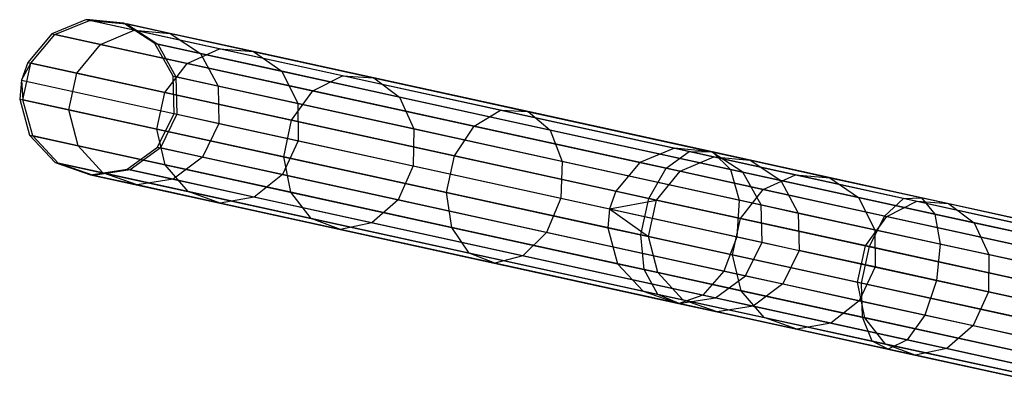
# Model space of a CAD drawing. Extents: x -189 to 189, y -189 to 189.
# Tile 88 of 256: x -185.07 to -172.49, y 36.37 to 41.22. Entities that reach past the tile are written whole.
import ezdxf

# ---------------------------------------------------------------- set-up
doc = ezdxf.new("R2010")
doc.units = 0
doc.header["$LTSCALE"] = 25.4
doc.layers.get('0').update_dxf_attribs({"linetype": 'CONTINUOUS'})

# ---------------------------------------------------------------- blocks, each defined once
blk = doc.blocks.new('NL2500012474_STL')
at = {"color": 0}
for p, q in [((7.097, 41.28, 156.08), (6.655, 41.099, 156.053)), ((7.097, 41.28, 156.08), (6.655, 41.099, 156.053)), ((6.696, 41.09, 159.453), (7.137, 41.271, 159.416)), ((6.696, 41.09, 159.453), (7.137, 41.271, 159.416)), ((7.572, 41.235, 156.113), (7.097, 41.28, 156.08)), ((7.097, 41.28, 156.08), (7.137, 41.271, 159.416)), ((7.097, 41.28, 156.08), (7.137, 41.271, 159.416)), ((7.097, 41.28, 156.08), (14.611, 39.634, 46.08)), ((7.572, 41.235, 156.113), (7.097, 41.28, 156.08)), ((7.097, 41.28, 156.08), (14.611, 39.634, 46.08)), ((7.137, 41.271, 159.416), (7.611, 41.226, 159.371)), ((7.708, 41.146, 162.7), (7.137, 41.271, 159.416)), ((7.708, 41.146, 162.7), (7.137, 41.271, 159.416)), ((7.137, 41.271, 159.416), (7.611, 41.226, 159.371)), ((7.278, 40.962, 162.8), (7.708, 41.146, 162.7)), ((7.278, 40.962, 162.8), (7.708, 41.146, 162.7)), ((7.972, 40.974, 156.145), (7.572, 41.235, 156.113)), ((7.572, 41.235, 156.113), (7.611, 41.226, 159.371)), ((7.572, 41.235, 156.113), (7.611, 41.226, 159.371)), ((7.572, 41.235, 156.113), (15.086, 39.589, 46.113)), ((7.972, 40.974, 156.145), (7.572, 41.235, 156.113)), ((7.572, 41.235, 156.113), (15.086, 39.589, 46.113)), ((7.611, 41.226, 159.371), (8.01, 40.965, 159.329)), ((8.169, 41.104, 162.578), (7.611, 41.226, 159.371)), ((8.169, 41.104, 162.578), (7.611, 41.226, 159.371)), ((7.611, 41.226, 159.371), (8.01, 40.965, 159.329)), ((7.708, 41.146, 162.7), (8.169, 41.104, 162.578)), ((8.796, 40.908, 165.844), (7.708, 41.146, 162.7)), ((8.796, 40.908, 165.844), (7.708, 41.146, 162.7)), ((7.708, 41.146, 162.7), (8.169, 41.104, 162.578)), ((6.655, 41.099, 156.053), (6.348, 40.732, 156.037)), ((6.655, 41.099, 156.053), (6.348, 40.732, 156.037)), ((6.389, 40.723, 159.474), (6.696, 41.09, 159.453)), ((6.389, 40.723, 159.474), (6.696, 41.09, 159.453)), ((6.655, 41.099, 156.053), (6.696, 41.09, 159.453)), ((6.655, 41.099, 156.053), (6.696, 41.09, 159.453)), ((6.655, 41.099, 156.053), (14.169, 39.453, 46.053)), ((6.655, 41.099, 156.053), (14.169, 39.453, 46.053)), ((7.278, 40.962, 162.8), (6.696, 41.09, 159.453)), ((7.278, 40.962, 162.8), (6.696, 41.09, 159.453)), ((8.169, 41.104, 162.578), (8.556, 40.846, 162.464)), ((9.232, 40.872, 165.649), (8.169, 41.104, 162.578)), ((9.232, 40.872, 165.649), (8.169, 41.104, 162.578)), ((8.169, 41.104, 162.578), (8.556, 40.846, 162.464)), ((6.977, 40.594, 162.857), (7.278, 40.962, 162.8)), ((6.977, 40.594, 162.857), (7.278, 40.962, 162.8)), ((8.387, 40.719, 166.005), (7.278, 40.962, 162.8)), ((8.387, 40.719, 166.005), (7.278, 40.962, 162.8)), ((8.205, 40.556, 156.167), (7.972, 40.974, 156.145)), ((7.972, 40.974, 156.145), (8.01, 40.965, 159.329)), ((7.972, 40.974, 156.145), (8.01, 40.965, 159.329)), ((7.972, 40.974, 156.145), (15.486, 39.328, 46.145)), ((8.205, 40.556, 156.167), (7.972, 40.974, 156.145)), ((7.972, 40.974, 156.145), (15.486, 39.328, 46.145)), ((8.01, 40.965, 159.329), (8.242, 40.548, 159.299)), ((8.556, 40.846, 162.464), (8.01, 40.965, 159.329)), ((8.556, 40.846, 162.464), (8.01, 40.965, 159.329)), ((8.01, 40.965, 159.329), (8.242, 40.548, 159.299)), ((8.387, 40.719, 166.005), (8.796, 40.908, 165.844)), ((8.387, 40.719, 166.005), (8.796, 40.908, 165.844)), ((8.796, 40.908, 165.844), (9.232, 40.872, 165.649)), ((10.371, 40.563, 168.764), (8.796, 40.908, 165.844)), ((10.371, 40.563, 168.764), (8.796, 40.908, 165.844)), ((8.796, 40.908, 165.844), (9.232, 40.872, 165.649)), ((8.556, 40.846, 162.464), (8.779, 40.43, 162.383)), ((9.594, 40.619, 165.466), (8.556, 40.846, 162.464)), ((9.594, 40.619, 165.466), (8.556, 40.846, 162.464)), ((8.556, 40.846, 162.464), (8.779, 40.43, 162.383)), ((9.232, 40.872, 165.649), (9.594, 40.619, 165.466)), ((10.77, 40.535, 168.501), (9.232, 40.872, 165.649)), ((10.77, 40.535, 168.501), (9.232, 40.872, 165.649)), ((9.232, 40.872, 165.649), (9.594, 40.619, 165.466)), ((6.348, 40.732, 156.037), (6.268, 40.504, 156.035)), ((6.348, 40.732, 156.037), (6.268, 40.504, 156.035)), ((6.268, 40.504, 156.035), (6.389, 40.723, 159.474)), ((6.268, 40.504, 156.035), (6.389, 40.723, 159.474)), ((6.286, 40.255, 159.474), (6.389, 40.723, 159.474)), ((6.286, 40.255, 159.474), (6.389, 40.723, 159.474)), ((6.348, 40.732, 156.037), (6.389, 40.723, 159.474)), ((6.348, 40.732, 156.037), (6.389, 40.723, 159.474)), ((6.348, 40.732, 156.037), (13.862, 39.086, 46.037)), ((6.348, 40.732, 156.037), (13.862, 39.086, 46.037)), ((6.977, 40.594, 162.857), (6.389, 40.723, 159.474)), ((6.977, 40.594, 162.857), (6.389, 40.723, 159.474)), ((8.098, 40.349, 166.096), (8.387, 40.719, 166.005)), ((8.098, 40.349, 166.096), (8.387, 40.719, 166.005)), ((9.992, 40.368, 168.982), (8.387, 40.719, 166.005)), ((9.992, 40.368, 168.982), (8.387, 40.719, 166.005)), ((6.875, 40.127, 162.857), (6.977, 40.594, 162.857)), ((6.875, 40.127, 162.857), (6.977, 40.594, 162.857)), ((8.098, 40.349, 166.096), (6.977, 40.594, 162.857)), ((8.098, 40.349, 166.096), (6.977, 40.594, 162.857)), ((8.217, 40.078, 156.175), (8.205, 40.556, 156.167)), ((8.205, 40.556, 156.167), (8.242, 40.548, 159.299)), ((8.205, 40.556, 156.167), (8.242, 40.548, 159.299)), ((8.205, 40.556, 156.167), (15.719, 38.91, 46.167)), ((8.217, 40.078, 156.175), (8.205, 40.556, 156.167)), ((8.205, 40.556, 156.167), (15.719, 38.91, 46.167)), ((8.242, 40.548, 159.299), (8.254, 40.069, 159.288)), ((8.779, 40.43, 162.383), (8.242, 40.548, 159.299)), ((8.779, 40.43, 162.383), (8.242, 40.548, 159.299)), ((8.242, 40.548, 159.299), (8.254, 40.069, 159.288)), ((9.594, 40.619, 165.466), (9.8, 40.207, 165.335)), ((11.098, 40.289, 168.253), (9.594, 40.619, 165.466)), ((11.098, 40.289, 168.253), (9.594, 40.619, 165.466)), ((9.594, 40.619, 165.466), (9.8, 40.207, 165.335)), ((9.992, 40.368, 168.982), (10.371, 40.563, 168.764)), ((9.992, 40.368, 168.982), (10.371, 40.563, 168.764)), ((10.371, 40.563, 168.764), (10.77, 40.535, 168.501)), ((12.39, 40.121, 171.382), (10.371, 40.563, 168.764)), ((12.39, 40.121, 171.382), (10.371, 40.563, 168.764)), ((10.371, 40.563, 168.764), (10.77, 40.535, 168.501)), ((10.77, 40.535, 168.501), (11.098, 40.289, 168.253)), ((12.742, 40.103, 171.058), (10.77, 40.535, 168.501)), ((12.742, 40.103, 171.058), (10.77, 40.535, 168.501)), ((10.77, 40.535, 168.501), (11.098, 40.289, 168.253)), ((6.268, 40.504, 156.035), (6.245, 40.264, 156.037)), ((6.268, 40.504, 156.035), (6.245, 40.264, 156.037)), ((6.268, 40.504, 156.035), (6.286, 40.255, 159.474)), ((6.268, 40.504, 156.035), (6.286, 40.255, 159.474)), ((6.268, 40.504, 156.035), (13.782, 38.859, 46.035)), ((6.268, 40.504, 156.035), (13.782, 38.859, 46.035)), ((8.779, 40.43, 162.383), (8.788, 39.953, 162.353)), ((9.8, 40.207, 165.335), (8.779, 40.43, 162.383)), ((9.8, 40.207, 165.335), (8.779, 40.43, 162.383)), ((8.779, 40.43, 162.383), (8.788, 39.953, 162.353)), ((6.245, 40.264, 156.037), (6.286, 40.255, 159.474)), ((6.245, 40.264, 156.037), (6.286, 40.255, 159.474)), ((6.245, 40.264, 156.037), (6.371, 39.803, 156.053)), ((6.245, 40.264, 156.037), (13.759, 38.619, 46.037)), ((6.245, 40.264, 156.037), (6.371, 39.803, 156.053)), ((6.245, 40.264, 156.037), (13.759, 38.619, 46.037)), ((7.996, 39.881, 166.096), (8.098, 40.349, 166.096)), ((7.996, 39.881, 166.096), (8.098, 40.349, 166.096)), ((9.72, 39.993, 169.105), (8.098, 40.349, 166.096)), ((9.72, 39.993, 169.105), (8.098, 40.349, 166.096)), ((9.72, 39.993, 169.105), (9.992, 40.368, 168.982)), ((9.72, 39.993, 169.105), (9.992, 40.368, 168.982)), ((12.051, 39.917, 171.65), (9.992, 40.368, 168.982)), ((12.051, 39.917, 171.65), (9.992, 40.368, 168.982)), ((11.098, 40.289, 168.253), (11.279, 39.883, 168.078)), ((13.025, 39.867, 170.753), (11.098, 40.289, 168.253)), ((13.025, 39.867, 170.753), (11.098, 40.289, 168.253)), ((11.098, 40.289, 168.253), (11.279, 39.883, 168.078)), ((6.412, 39.794, 159.453), (6.286, 40.255, 159.474)), ((6.875, 40.127, 162.857), (6.286, 40.255, 159.474)), ((6.412, 39.794, 159.453), (6.286, 40.255, 159.474)), ((6.875, 40.127, 162.857), (6.286, 40.255, 159.474)), ((9.8, 40.207, 165.335), (9.803, 39.73, 165.289)), ((11.279, 39.883, 168.078), (9.8, 40.207, 165.335)), ((11.279, 39.883, 168.078), (9.8, 40.207, 165.335)), ((9.8, 40.207, 165.335), (9.803, 39.73, 165.289)), ((6.994, 39.667, 162.8), (6.875, 40.127, 162.857)), ((7.996, 39.881, 166.096), (6.875, 40.127, 162.857)), ((6.994, 39.667, 162.8), (6.875, 40.127, 162.857)), ((7.996, 39.881, 166.096), (6.875, 40.127, 162.857)), ((8.006, 39.648, 156.167), (8.217, 40.078, 156.175)), ((8.006, 39.648, 156.167), (8.217, 40.078, 156.175)), ((8.254, 40.069, 159.288), (8.043, 39.64, 159.299)), ((8.254, 40.069, 159.288), (8.043, 39.64, 159.299)), ((8.217, 40.078, 156.175), (8.254, 40.069, 159.288)), ((8.217, 40.078, 156.175), (8.254, 40.069, 159.288)), ((8.217, 40.078, 156.175), (15.731, 38.432, 46.175)), ((8.217, 40.078, 156.175), (15.731, 38.432, 46.175)), ((8.254, 40.069, 159.288), (8.788, 39.953, 162.353)), ((8.254, 40.069, 159.288), (8.788, 39.953, 162.353)), ((12.051, 39.917, 171.65), (12.39, 40.121, 171.382)), ((12.051, 39.917, 171.65), (12.39, 40.121, 171.382)), ((12.39, 40.121, 171.382), (12.742, 40.103, 171.058)), ((14.8, 39.593, 173.627), (12.39, 40.121, 171.382)), ((14.8, 39.593, 173.627), (12.39, 40.121, 171.382)), ((12.39, 40.121, 171.382), (12.742, 40.103, 171.058)), ((12.742, 40.103, 171.058), (13.025, 39.867, 170.753)), ((15.096, 39.587, 173.25), (12.742, 40.103, 171.058)), ((15.096, 39.587, 173.25), (12.742, 40.103, 171.058)), ((12.742, 40.103, 171.058), (13.025, 39.867, 170.753)), ((8.103, 39.424, 166.005), (7.996, 39.881, 166.096)), ((9.618, 39.526, 169.105), (7.996, 39.881, 166.096)), ((8.103, 39.424, 166.005), (7.996, 39.881, 166.096)), ((9.618, 39.526, 169.105), (7.996, 39.881, 166.096)), ((8.788, 39.953, 162.353), (8.58, 39.522, 162.383)), ((8.788, 39.953, 162.353), (8.58, 39.522, 162.383)), ((8.788, 39.953, 162.353), (9.803, 39.73, 165.289)), ((8.788, 39.953, 162.353), (9.803, 39.73, 165.289)), ((9.618, 39.526, 169.105), (9.72, 39.993, 169.105)), ((9.618, 39.526, 169.105), (9.72, 39.993, 169.105)), ((11.801, 39.538, 171.802), (9.72, 39.993, 169.105)), ((11.801, 39.538, 171.802), (9.72, 39.993, 169.105)), ((11.279, 39.883, 168.078), (11.273, 39.408, 168.014)), ((11.279, 39.883, 168.078), (11.273, 39.408, 168.014)), ((13.176, 39.467, 170.536), (11.279, 39.883, 168.078)), ((13.176, 39.467, 170.536), (11.279, 39.883, 168.078)), ((11.801, 39.538, 171.802), (12.051, 39.917, 171.65)), ((11.801, 39.538, 171.802), (12.051, 39.917, 171.65)), ((14.507, 39.379, 173.939), (12.051, 39.917, 171.65)), ((14.507, 39.379, 173.939), (12.051, 39.917, 171.65)), ((6.371, 39.803, 156.053), (6.412, 39.794, 159.453)), ((6.371, 39.803, 156.053), (6.412, 39.794, 159.453)), ((6.371, 39.803, 156.053), (6.697, 39.453, 156.08)), ((6.371, 39.803, 156.053), (6.697, 39.453, 156.08)), ((6.371, 39.803, 156.053), (13.885, 38.157, 46.053)), ((6.371, 39.803, 156.053), (13.885, 38.157, 46.053)), ((6.737, 39.445, 159.416), (6.412, 39.794, 159.453)), ((6.994, 39.667, 162.8), (6.412, 39.794, 159.453)), ((6.737, 39.445, 159.416), (6.412, 39.794, 159.453)), ((6.994, 39.667, 162.8), (6.412, 39.794, 159.453)), ((13.025, 39.867, 170.753), (13.176, 39.467, 170.536)), ((15.326, 39.363, 172.896), (13.025, 39.867, 170.753)), ((15.326, 39.363, 172.896), (13.025, 39.867, 170.753)), ((13.025, 39.867, 170.753), (13.176, 39.467, 170.536)), ((7.308, 39.319, 162.7), (6.994, 39.667, 162.8)), ((8.103, 39.424, 166.005), (6.994, 39.667, 162.8)), ((7.308, 39.319, 162.7), (6.994, 39.667, 162.8)), ((8.103, 39.424, 166.005), (6.994, 39.667, 162.8)), ((7.62, 39.366, 156.145), (8.006, 39.648, 156.167)), ((7.62, 39.366, 156.145), (8.006, 39.648, 156.167)), ((8.043, 39.64, 159.299), (7.658, 39.358, 159.329)), ((8.043, 39.64, 159.299), (7.658, 39.358, 159.329)), ((8.006, 39.648, 156.167), (8.043, 39.64, 159.299)), ((8.006, 39.648, 156.167), (8.043, 39.64, 159.299)), ((8.006, 39.648, 156.167), (15.52, 38.003, 46.167)), ((8.006, 39.648, 156.167), (15.52, 38.003, 46.167)), ((8.58, 39.522, 162.383), (8.043, 39.64, 159.299)), ((8.58, 39.522, 162.383), (8.043, 39.64, 159.299)), ((9.803, 39.73, 165.289), (9.601, 39.299, 165.335)), ((9.803, 39.73, 165.289), (9.601, 39.299, 165.335)), ((9.803, 39.73, 165.289), (11.273, 39.408, 168.014)), ((9.803, 39.73, 165.289), (11.273, 39.408, 168.014)), ((14.611, 39.634, 46.08), (14.169, 39.453, 46.053)), ((14.611, 39.634, 46.08), (14.169, 39.453, 46.053)), ((15.086, 39.589, 46.113), (14.611, 39.634, 46.08)), ((14.611, 39.634, 46.08), (15.116, 39.524, 42.729)), ((14.611, 39.634, 46.08), (15.116, 39.524, 42.729)), ((15.086, 39.589, 46.113), (14.611, 39.634, 46.08)), ((8.58, 39.522, 162.383), (8.204, 39.238, 162.464)), ((8.58, 39.522, 162.383), (8.204, 39.238, 162.464)), ((9.601, 39.299, 165.335), (8.58, 39.522, 162.383)), ((9.601, 39.299, 165.335), (8.58, 39.522, 162.383)), ((9.708, 39.072, 168.982), (9.618, 39.526, 169.105)), ((11.699, 39.07, 171.802), (9.618, 39.526, 169.105)), ((9.708, 39.072, 168.982), (9.618, 39.526, 169.105)), ((11.699, 39.07, 171.802), (9.618, 39.526, 169.105)), ((11.699, 39.07, 171.802), (11.801, 39.538, 171.802)), ((11.699, 39.07, 171.802), (11.801, 39.538, 171.802)), ((14.284, 38.994, 174.115), (11.801, 39.538, 171.802)), ((14.284, 38.994, 174.115), (11.801, 39.538, 171.802)), ((14.507, 39.379, 173.939), (14.8, 39.593, 173.627)), ((14.507, 39.379, 173.939), (14.8, 39.593, 173.627)), ((14.684, 39.34, 42.637), (15.116, 39.524, 42.729)), ((14.684, 39.34, 42.637), (15.116, 39.524, 42.729)), ((14.8, 39.593, 173.627), (15.096, 39.587, 173.25)), ((17.536, 38.994, 175.439), (14.8, 39.593, 173.627)), ((17.536, 38.994, 175.439), (14.8, 39.593, 173.627)), ((14.8, 39.593, 173.627), (15.096, 39.587, 173.25)), ((15.486, 39.328, 46.145), (15.086, 39.589, 46.113)), ((15.086, 39.589, 46.113), (15.58, 39.481, 42.84)), ((15.086, 39.589, 46.113), (15.58, 39.481, 42.84)), ((15.486, 39.328, 46.145), (15.086, 39.589, 46.113)), ((15.096, 39.587, 173.25), (15.326, 39.363, 172.896)), ((17.768, 39.002, 175.02), (15.096, 39.587, 173.25)), ((17.768, 39.002, 175.02), (15.096, 39.587, 173.25)), ((15.096, 39.587, 173.25), (15.326, 39.363, 172.896)), ((15.116, 39.524, 42.729), (16.158, 39.296, 39.511)), ((15.116, 39.524, 42.729), (16.158, 39.296, 39.511)), ((15.116, 39.524, 42.729), (15.58, 39.481, 42.84)), ((15.116, 39.524, 42.729), (15.58, 39.481, 42.84)), ((6.697, 39.453, 156.08), (6.737, 39.445, 159.416)), ((6.697, 39.453, 156.08), (6.737, 39.445, 159.416)), ((6.697, 39.453, 156.08), (7.148, 39.296, 156.113)), ((6.697, 39.453, 156.08), (7.148, 39.296, 156.113)), ((6.697, 39.453, 156.08), (14.211, 37.808, 46.08)), ((6.697, 39.453, 156.08), (14.211, 37.808, 46.08)), ((7.187, 39.287, 159.371), (6.737, 39.445, 159.416)), ((7.308, 39.319, 162.7), (6.737, 39.445, 159.416)), ((7.187, 39.287, 159.371), (6.737, 39.445, 159.416)), ((7.308, 39.319, 162.7), (6.737, 39.445, 159.416)), ((8.396, 39.081, 165.844), (8.103, 39.424, 166.005)), ((9.708, 39.072, 168.982), (8.103, 39.424, 166.005)), ((8.396, 39.081, 165.844), (8.103, 39.424, 166.005)), ((9.708, 39.072, 168.982), (8.103, 39.424, 166.005)), ((11.273, 39.408, 168.014), (11.08, 38.975, 168.078)), ((11.273, 39.408, 168.014), (11.08, 38.975, 168.078)), ((11.273, 39.408, 168.014), (13.158, 38.996, 170.458)), ((11.273, 39.408, 168.014), (13.158, 38.996, 170.458)), ((13.176, 39.467, 170.536), (13.158, 38.996, 170.458)), ((13.176, 39.467, 170.536), (13.158, 38.996, 170.458)), ((15.439, 38.972, 172.644), (13.176, 39.467, 170.536)), ((15.439, 38.972, 172.644), (13.176, 39.467, 170.536)), ((14.169, 39.453, 46.053), (13.862, 39.086, 46.037)), ((14.169, 39.453, 46.053), (13.862, 39.086, 46.037)), ((14.169, 39.453, 46.053), (14.684, 39.34, 42.637)), ((14.169, 39.453, 46.053), (14.684, 39.34, 42.637)), ((14.284, 38.994, 174.115), (14.507, 39.379, 173.939)), ((14.284, 38.994, 174.115), (14.507, 39.379, 173.939)), ((17.296, 38.768, 175.786), (14.507, 39.379, 173.939)), ((17.296, 38.768, 175.786), (14.507, 39.379, 173.939)), ((15.58, 39.481, 42.84), (16.598, 39.258, 39.697)), ((15.58, 39.481, 42.84), (16.598, 39.258, 39.697)), ((15.58, 39.481, 42.84), (15.969, 39.222, 42.945)), ((15.58, 39.481, 42.84), (15.969, 39.222, 42.945)), ((7.148, 39.296, 156.113), (7.62, 39.366, 156.145)), ((7.148, 39.296, 156.113), (7.62, 39.366, 156.145)), ((7.148, 39.296, 156.113), (7.187, 39.287, 159.371)), ((7.148, 39.296, 156.113), (7.187, 39.287, 159.371)), ((7.148, 39.296, 156.113), (14.662, 37.65, 46.113)), ((7.148, 39.296, 156.113), (14.662, 37.65, 46.113)), ((7.658, 39.358, 159.329), (7.187, 39.287, 159.371)), ((7.658, 39.358, 159.329), (7.187, 39.287, 159.371)), ((7.745, 39.165, 162.578), (7.187, 39.287, 159.371)), ((7.745, 39.165, 162.578), (7.187, 39.287, 159.371)), ((7.745, 39.165, 162.578), (7.308, 39.319, 162.7)), ((8.396, 39.081, 165.844), (7.308, 39.319, 162.7)), ((7.745, 39.165, 162.578), (7.308, 39.319, 162.7)), ((8.396, 39.081, 165.844), (7.308, 39.319, 162.7)), ((7.62, 39.366, 156.145), (7.658, 39.358, 159.329)), ((7.62, 39.366, 156.145), (7.658, 39.358, 159.329)), ((7.62, 39.366, 156.145), (15.134, 37.72, 46.145)), ((7.62, 39.366, 156.145), (15.134, 37.72, 46.145)), ((8.204, 39.238, 162.464), (7.658, 39.358, 159.329)), ((8.204, 39.238, 162.464), (7.658, 39.358, 159.329)), ((9.601, 39.299, 165.335), (9.242, 39.011, 165.466)), ((9.601, 39.299, 165.335), (9.242, 39.011, 165.466)), ((11.08, 38.975, 168.078), (9.601, 39.299, 165.335)), ((11.08, 38.975, 168.078), (9.601, 39.299, 165.335)), ((14.382, 38.972, 42.585), (14.684, 39.34, 42.637)), ((14.382, 38.972, 42.585), (14.684, 39.34, 42.637)), ((14.684, 39.34, 42.637), (15.746, 39.108, 39.356)), ((14.684, 39.34, 42.637), (15.746, 39.108, 39.356)), ((15.326, 39.363, 172.896), (15.439, 38.972, 172.644)), ((17.938, 38.791, 174.625), (15.326, 39.363, 172.896)), ((17.938, 38.791, 174.625), (15.326, 39.363, 172.896)), ((15.326, 39.363, 172.896), (15.439, 38.972, 172.644)), ((15.719, 38.91, 46.167), (15.486, 39.328, 46.145)), ((15.486, 39.328, 46.145), (15.969, 39.222, 42.945)), ((15.486, 39.328, 46.145), (15.969, 39.222, 42.945)), ((15.719, 38.91, 46.167), (15.486, 39.328, 46.145)), ((15.746, 39.108, 39.356), (16.158, 39.296, 39.511)), ((15.746, 39.108, 39.356), (16.158, 39.296, 39.511)), ((16.158, 39.296, 39.511), (17.708, 38.956, 36.514)), ((16.158, 39.296, 39.511), (17.708, 38.956, 36.514)), ((16.158, 39.296, 39.511), (16.598, 39.258, 39.697)), ((16.158, 39.296, 39.511), (16.598, 39.258, 39.697)), ((16.598, 39.258, 39.697), (18.111, 38.927, 36.77)), ((16.598, 39.258, 39.697), (18.111, 38.927, 36.77)), ((16.598, 39.258, 39.697), (16.963, 39.005, 39.873)), ((16.598, 39.258, 39.697), (16.963, 39.005, 39.873)), ((8.204, 39.238, 162.464), (7.745, 39.165, 162.578)), ((8.204, 39.238, 162.464), (7.745, 39.165, 162.578)), ((8.807, 38.932, 165.649), (7.745, 39.165, 162.578)), ((8.807, 38.932, 165.649), (7.745, 39.165, 162.578)), ((9.242, 39.011, 165.466), (8.204, 39.238, 162.464)), ((9.242, 39.011, 165.466), (8.204, 39.238, 162.464)), ((15.969, 39.222, 42.945), (16.963, 39.005, 39.873)), ((15.969, 39.222, 42.945), (16.963, 39.005, 39.873)), ((15.969, 39.222, 42.945), (16.193, 38.806, 43.02)), ((15.969, 39.222, 42.945), (16.193, 38.806, 43.02)), ((8.807, 38.932, 165.649), (8.396, 39.081, 165.844)), ((9.971, 38.736, 168.764), (8.396, 39.081, 165.844)), ((8.807, 38.932, 165.649), (8.396, 39.081, 165.844)), ((9.971, 38.736, 168.764), (8.396, 39.081, 165.844)), ((9.242, 39.011, 165.466), (8.807, 38.932, 165.649)), ((9.242, 39.011, 165.466), (8.807, 38.932, 165.649)), ((10.745, 38.681, 168.253), (9.242, 39.011, 165.466)), ((10.745, 38.681, 168.253), (9.242, 39.011, 165.466)), ((9.971, 38.736, 168.764), (9.708, 39.072, 168.982)), ((11.767, 38.621, 171.65), (9.708, 39.072, 168.982)), ((9.971, 38.736, 168.764), (9.708, 39.072, 168.982)), ((11.767, 38.621, 171.65), (9.708, 39.072, 168.982)), ((11.767, 38.621, 171.65), (11.699, 39.07, 171.802)), ((14.182, 38.526, 174.115), (11.699, 39.07, 171.802)), ((11.767, 38.621, 171.65), (11.699, 39.07, 171.802)), ((14.182, 38.526, 174.115), (11.699, 39.07, 171.802)), ((13.862, 39.086, 46.037), (13.782, 38.859, 46.035)), ((13.862, 39.086, 46.037), (13.782, 38.859, 46.035)), ((13.862, 39.086, 46.037), (14.382, 38.972, 42.585)), ((13.862, 39.086, 46.037), (14.382, 38.972, 42.585)), ((15.456, 38.737, 39.269), (15.746, 39.108, 39.356)), ((15.456, 38.737, 39.269), (15.746, 39.108, 39.356)), ((15.746, 39.108, 39.356), (17.326, 38.762, 36.301)), ((15.746, 39.108, 39.356), (17.326, 38.762, 36.301)), ((16.963, 39.005, 39.873), (18.442, 38.681, 37.012)), ((16.963, 39.005, 39.873), (18.442, 38.681, 37.012)), ((16.963, 39.005, 39.873), (17.172, 38.592, 39.997)), ((16.963, 39.005, 39.873), (17.172, 38.592, 39.997)), ((17.536, 38.994, 175.439), (17.768, 39.002, 175.02)), ((17.536, 38.994, 175.439), (17.768, 39.002, 175.02)), ((17.768, 39.002, 175.02), (17.938, 38.791, 174.625)), ((20.686, 38.363, 176.319), (17.768, 39.002, 175.02)), ((20.686, 38.363, 176.319), (17.768, 39.002, 175.02)), ((17.768, 39.002, 175.02), (17.938, 38.791, 174.625)), ((10.345, 38.595, 168.501), (8.807, 38.932, 165.649)), ((10.345, 38.595, 168.501), (8.807, 38.932, 165.649)), ((11.08, 38.975, 168.078), (10.745, 38.681, 168.253)), ((11.08, 38.975, 168.078), (10.745, 38.681, 168.253)), ((12.977, 38.559, 170.536), (11.08, 38.975, 168.078)), ((12.977, 38.559, 170.536), (11.08, 38.975, 168.078)), ((13.158, 38.996, 170.458), (12.977, 38.559, 170.536)), ((13.158, 38.996, 170.458), (12.977, 38.559, 170.536)), ((13.158, 38.996, 170.458), (15.408, 38.503, 172.554)), ((13.158, 38.996, 170.458), (15.408, 38.503, 172.554)), ((13.782, 38.859, 46.035), (14.382, 38.972, 42.585)), ((13.782, 38.859, 46.035), (14.382, 38.972, 42.585)), ((14.182, 38.526, 174.115), (14.284, 38.994, 174.115)), ((14.182, 38.526, 174.115), (14.284, 38.994, 174.115)), ((14.28, 38.505, 42.585), (14.382, 38.972, 42.585)), ((14.28, 38.505, 42.585), (14.382, 38.972, 42.585)), ((17.103, 38.377, 175.982), (14.284, 38.994, 174.115)), ((17.103, 38.377, 175.982), (14.284, 38.994, 174.115)), ((14.382, 38.972, 42.585), (15.456, 38.737, 39.269)), ((14.382, 38.972, 42.585), (15.456, 38.737, 39.269)), ((15.439, 38.972, 172.644), (15.408, 38.503, 172.554)), ((15.439, 38.972, 172.644), (15.408, 38.503, 172.554)), ((18.008, 38.409, 174.346), (15.439, 38.972, 172.644)), ((18.008, 38.409, 174.346), (15.439, 38.972, 172.644)), ((15.731, 38.432, 46.175), (15.719, 38.91, 46.167)), ((15.719, 38.91, 46.167), (16.193, 38.806, 43.02)), ((15.719, 38.91, 46.167), (16.193, 38.806, 43.02)), ((15.731, 38.432, 46.175), (15.719, 38.91, 46.167)), ((17.296, 38.768, 175.786), (17.536, 38.994, 175.439)), ((17.296, 38.768, 175.786), (17.536, 38.994, 175.439)), ((17.326, 38.762, 36.301), (17.708, 38.956, 36.514)), ((17.326, 38.762, 36.301), (17.708, 38.956, 36.514)), ((20.524, 38.339, 176.769), (17.536, 38.994, 175.439)), ((20.524, 38.339, 176.769), (17.536, 38.994, 175.439)), ((17.708, 38.956, 36.514), (19.721, 38.515, 33.822)), ((17.708, 38.956, 36.514), (19.721, 38.515, 33.822)), ((17.708, 38.956, 36.514), (18.111, 38.927, 36.77)), ((17.708, 38.956, 36.514), (18.111, 38.927, 36.77)), ((18.111, 38.927, 36.77), (20.077, 38.496, 34.141)), ((18.111, 38.927, 36.77), (20.077, 38.496, 34.141)), ((18.111, 38.927, 36.77), (18.442, 38.681, 37.012)), ((18.111, 38.927, 36.77), (18.442, 38.681, 37.012)), ((13.782, 38.859, 46.035), (13.759, 38.619, 46.037)), ((13.782, 38.859, 46.035), (13.759, 38.619, 46.037)), ((13.782, 38.859, 46.035), (14.28, 38.505, 42.585)), ((13.782, 38.859, 46.035), (14.28, 38.505, 42.585)), ((16.193, 38.806, 43.02), (17.172, 38.592, 39.997)), ((16.193, 38.806, 43.02), (17.172, 38.592, 39.997)), ((16.193, 38.806, 43.02), (16.203, 38.329, 43.047)), ((16.193, 38.806, 43.02), (16.203, 38.329, 43.047)), ((17.052, 38.388, 36.181), (17.326, 38.762, 36.301)), ((17.052, 38.388, 36.181), (17.326, 38.762, 36.301)), ((17.103, 38.377, 175.982), (17.296, 38.768, 175.786)), ((17.103, 38.377, 175.982), (17.296, 38.768, 175.786)), ((20.342, 38.101, 177.142), (17.296, 38.768, 175.786)), ((20.342, 38.101, 177.142), (17.296, 38.768, 175.786)), ((17.326, 38.762, 36.301), (19.378, 38.312, 33.557)), ((17.326, 38.762, 36.301), (19.378, 38.312, 33.557)), ((17.938, 38.791, 174.625), (18.008, 38.409, 174.346)), ((20.791, 38.166, 175.895), (17.938, 38.791, 174.625)), ((20.791, 38.166, 175.895), (17.938, 38.791, 174.625)), ((17.938, 38.791, 174.625), (18.008, 38.409, 174.346)), ((10.345, 38.595, 168.501), (9.971, 38.736, 168.764)), ((11.99, 38.294, 171.382), (9.971, 38.736, 168.764)), ((10.345, 38.595, 168.501), (9.971, 38.736, 168.764)), ((11.99, 38.294, 171.382), (9.971, 38.736, 168.764)), ((10.745, 38.681, 168.253), (10.345, 38.595, 168.501)), ((10.745, 38.681, 168.253), (10.345, 38.595, 168.501)), ((12.673, 38.259, 170.753), (10.745, 38.681, 168.253)), ((12.673, 38.259, 170.753), (10.745, 38.681, 168.253)), ((15.353, 38.27, 39.269), (15.456, 38.737, 39.269)), ((15.353, 38.27, 39.269), (15.456, 38.737, 39.269)), ((15.456, 38.737, 39.269), (17.052, 38.388, 36.181)), ((15.456, 38.737, 39.269), (17.052, 38.388, 36.181)), ((18.442, 38.681, 37.012), (20.365, 38.26, 34.442)), ((18.442, 38.681, 37.012), (20.365, 38.26, 34.442)), ((18.442, 38.681, 37.012), (18.627, 38.274, 37.183)), ((18.442, 38.681, 37.012), (18.627, 38.274, 37.183)), ((12.317, 38.163, 171.058), (10.345, 38.595, 168.501)), ((12.317, 38.163, 171.058), (10.345, 38.595, 168.501)), ((11.99, 38.294, 171.382), (11.767, 38.621, 171.65)), ((14.224, 38.083, 173.939), (11.767, 38.621, 171.65)), ((11.99, 38.294, 171.382), (11.767, 38.621, 171.65)), ((14.224, 38.083, 173.939), (11.767, 38.621, 171.65)), ((12.977, 38.559, 170.536), (12.673, 38.259, 170.753)), ((12.977, 38.559, 170.536), (12.673, 38.259, 170.753)), ((15.24, 38.064, 172.644), (12.977, 38.559, 170.536)), ((15.24, 38.064, 172.644), (12.977, 38.559, 170.536)), ((13.759, 38.619, 46.037), (13.885, 38.157, 46.053)), ((13.759, 38.619, 46.037), (14.28, 38.505, 42.585)), ((13.759, 38.619, 46.037), (13.885, 38.157, 46.053)), ((13.759, 38.619, 46.037), (14.28, 38.505, 42.585)), ((14.224, 38.083, 173.939), (14.182, 38.526, 174.115)), ((17, 37.909, 175.982), (14.182, 38.526, 174.115)), ((14.224, 38.083, 173.939), (14.182, 38.526, 174.115)), ((17, 37.909, 175.982), (14.182, 38.526, 174.115)), ((14.4, 38.045, 42.637), (14.28, 38.505, 42.585)), ((14.28, 38.505, 42.585), (15.353, 38.27, 39.269)), ((14.28, 38.505, 42.585), (15.353, 38.27, 39.269)), ((14.4, 38.045, 42.637), (14.28, 38.505, 42.585)), ((15.408, 38.503, 172.554), (15.24, 38.064, 172.644)), ((15.408, 38.503, 172.554), (15.24, 38.064, 172.644)), ((15.408, 38.503, 172.554), (17.961, 37.944, 174.245)), ((15.408, 38.503, 172.554), (17.961, 37.944, 174.245)), ((17.172, 38.592, 39.997), (18.627, 38.274, 37.183)), ((17.172, 38.592, 39.997), (18.627, 38.274, 37.183)), ((17.172, 38.592, 39.997), (17.175, 38.116, 40.042)), ((17.172, 38.592, 39.997), (17.175, 38.116, 40.042)), ((15.52, 38.003, 46.167), (15.731, 38.432, 46.175)), ((15.52, 38.003, 46.167), (15.731, 38.432, 46.175)), ((15.731, 38.432, 46.175), (16.203, 38.329, 43.047)), ((15.731, 38.432, 46.175), (16.203, 38.329, 43.047)), ((16.95, 37.92, 36.181), (17.052, 38.388, 36.181)), ((16.95, 37.92, 36.181), (17.052, 38.388, 36.181)), ((17, 37.909, 175.982), (17.103, 38.377, 175.982)), ((17, 37.909, 175.982), (17.103, 38.377, 175.982)), ((17.052, 38.388, 36.181), (19.127, 37.933, 33.407)), ((17.052, 38.388, 36.181), (19.127, 37.933, 33.407)), ((20.181, 37.702, 177.352), (17.103, 38.377, 175.982)), ((20.181, 37.702, 177.352), (17.103, 38.377, 175.982)), ((18.008, 38.409, 174.346), (17.961, 37.944, 174.245)), ((18.008, 38.409, 174.346), (17.961, 37.944, 174.245)), ((20.814, 37.795, 175.595), (18.008, 38.409, 174.346)), ((20.814, 37.795, 175.595), (18.008, 38.409, 174.346)), ((12.317, 38.163, 171.058), (11.99, 38.294, 171.382)), ((14.4, 37.766, 173.627), (11.99, 38.294, 171.382)), ((12.317, 38.163, 171.058), (11.99, 38.294, 171.382)), ((14.4, 37.766, 173.627), (11.99, 38.294, 171.382)), ((12.673, 38.259, 170.753), (12.317, 38.163, 171.058)), ((12.673, 38.259, 170.753), (12.317, 38.163, 171.058)), ((14.974, 37.755, 172.896), (12.673, 38.259, 170.753)), ((14.974, 37.755, 172.896), (12.673, 38.259, 170.753)), ((15.462, 37.812, 39.356), (15.353, 38.27, 39.269)), ((15.353, 38.27, 39.269), (16.95, 37.92, 36.181)), ((15.353, 38.27, 39.269), (16.95, 37.92, 36.181)), ((15.462, 37.812, 39.356), (15.353, 38.27, 39.269)), ((16.203, 38.329, 43.047), (15.995, 37.899, 43.02)), ((16.203, 38.329, 43.047), (15.995, 37.899, 43.02)), ((17.175, 38.116, 40.042), (16.203, 38.329, 43.047)), ((17.175, 38.116, 40.042), (16.203, 38.329, 43.047)), ((18.627, 38.274, 37.183), (18.622, 37.799, 37.245)), ((18.627, 38.274, 37.183), (18.622, 37.799, 37.245)), ((18.627, 38.274, 37.183), (20.518, 37.859, 34.655)), ((18.627, 38.274, 37.183), (20.518, 37.859, 34.655)), ((14.671, 37.648, 173.25), (12.317, 38.163, 171.058)), ((14.671, 37.648, 173.25), (12.317, 38.163, 171.058)), ((13.885, 38.157, 46.053), (14.211, 37.808, 46.08)), ((13.885, 38.157, 46.053), (14.4, 38.045, 42.637)), ((13.885, 38.157, 46.053), (14.211, 37.808, 46.08)), ((13.885, 38.157, 46.053), (14.4, 38.045, 42.637)), ((14.4, 37.766, 173.627), (14.224, 38.083, 173.939)), ((17.012, 37.473, 175.786), (14.224, 38.083, 173.939)), ((14.4, 37.766, 173.627), (14.224, 38.083, 173.939)), ((17.012, 37.473, 175.786), (14.224, 38.083, 173.939)), ((14.716, 37.697, 42.729), (14.4, 38.045, 42.637)), ((14.4, 38.045, 42.637), (15.462, 37.812, 39.356)), ((14.4, 38.045, 42.637), (15.462, 37.812, 39.356)), ((14.716, 37.697, 42.729), (14.4, 38.045, 42.637)), ((15.24, 38.064, 172.644), (14.974, 37.755, 172.896)), ((15.24, 38.064, 172.644), (14.974, 37.755, 172.896)), ((15.134, 37.72, 46.145), (15.52, 38.003, 46.167)), ((15.134, 37.72, 46.145), (15.52, 38.003, 46.167)), ((17.809, 37.501, 174.346), (15.24, 38.064, 172.644)), ((17.809, 37.501, 174.346), (15.24, 38.064, 172.644)), ((15.52, 38.003, 46.167), (15.995, 37.899, 43.02)), ((15.52, 38.003, 46.167), (15.995, 37.899, 43.02)), ((17.175, 38.116, 40.042), (16.973, 37.684, 39.997)), ((17.175, 38.116, 40.042), (16.973, 37.684, 39.997)), ((18.622, 37.799, 37.245), (17.175, 38.116, 40.042)), ((18.622, 37.799, 37.245), (17.175, 38.116, 40.042)), ((15.995, 37.899, 43.02), (15.617, 37.615, 42.945)), ((15.995, 37.899, 43.02), (15.617, 37.615, 42.945)), ((15.995, 37.899, 43.02), (16.973, 37.684, 39.997)), ((15.995, 37.899, 43.02), (16.973, 37.684, 39.997)), ((17.042, 37.466, 36.301), (16.95, 37.92, 36.181)), ((16.95, 37.92, 36.181), (19.024, 37.466, 33.407)), ((16.95, 37.92, 36.181), (19.024, 37.466, 33.407)), ((17.042, 37.466, 36.301), (16.95, 37.92, 36.181)), ((17.012, 37.473, 175.786), (17, 37.909, 175.982)), ((20.079, 37.235, 177.352), (17, 37.909, 175.982)), ((17.012, 37.473, 175.786), (17, 37.909, 175.982)), ((20.079, 37.235, 177.352), (17, 37.909, 175.982)), ((17.961, 37.944, 174.245), (17.809, 37.501, 174.346)), ((17.961, 37.944, 174.245), (17.809, 37.501, 174.346)), ((17.961, 37.944, 174.245), (20.751, 37.333, 175.486)), ((17.961, 37.944, 174.245), (20.751, 37.333, 175.486)), ((14.211, 37.808, 46.08), (14.662, 37.65, 46.113)), ((14.211, 37.808, 46.08), (14.662, 37.65, 46.113)), ((14.211, 37.808, 46.08), (14.716, 37.697, 42.729)), ((14.211, 37.808, 46.08), (14.716, 37.697, 42.729)), ((14.671, 37.648, 173.25), (14.4, 37.766, 173.627)), ((17.136, 37.167, 175.439), (14.4, 37.766, 173.627)), ((14.671, 37.648, 173.25), (14.4, 37.766, 173.627)), ((17.136, 37.167, 175.439), (14.4, 37.766, 173.627)), ((14.974, 37.755, 172.896), (14.671, 37.648, 173.25)), ((14.974, 37.755, 172.896), (14.671, 37.648, 173.25)), ((17.586, 37.183, 174.625), (14.974, 37.755, 172.896)), ((17.586, 37.183, 174.625), (14.974, 37.755, 172.896)), ((15.758, 37.469, 39.511), (15.462, 37.812, 39.356)), ((15.462, 37.812, 39.356), (17.042, 37.466, 36.301)), ((15.462, 37.812, 39.356), (17.042, 37.466, 36.301)), ((15.758, 37.469, 39.511), (15.462, 37.812, 39.356)), ((18.622, 37.799, 37.245), (18.428, 37.366, 37.183)), ((18.622, 37.799, 37.245), (18.428, 37.366, 37.183)), ((20.501, 37.387, 34.732), (18.622, 37.799, 37.245)), ((20.501, 37.387, 34.732), (18.622, 37.799, 37.245)), ((14.662, 37.65, 46.113), (15.134, 37.72, 46.145)), ((14.662, 37.65, 46.113), (15.134, 37.72, 46.145)), ((14.662, 37.65, 46.113), (15.155, 37.542, 42.84)), ((14.662, 37.65, 46.113), (15.155, 37.542, 42.84)), ((17.343, 37.063, 175.02), (14.671, 37.648, 173.25)), ((17.343, 37.063, 175.02), (14.671, 37.648, 173.25)), ((15.155, 37.542, 42.84), (14.716, 37.697, 42.729)), ((14.716, 37.697, 42.729), (15.758, 37.469, 39.511)), ((14.716, 37.697, 42.729), (15.758, 37.469, 39.511)), ((15.155, 37.542, 42.84), (14.716, 37.697, 42.729)), ((15.134, 37.72, 46.145), (15.617, 37.615, 42.945)), ((15.134, 37.72, 46.145), (15.617, 37.615, 42.945)), ((16.973, 37.684, 39.997), (16.611, 37.397, 39.873)), ((16.973, 37.684, 39.997), (16.611, 37.397, 39.873)), ((16.973, 37.684, 39.997), (18.428, 37.366, 37.183)), ((16.973, 37.684, 39.997), (18.428, 37.366, 37.183)), ((15.617, 37.615, 42.945), (15.155, 37.542, 42.84)), ((15.617, 37.615, 42.945), (15.155, 37.542, 42.84)), ((15.155, 37.542, 42.84), (16.173, 37.319, 39.697)), ((15.155, 37.542, 42.84), (16.173, 37.319, 39.697)), ((15.617, 37.615, 42.945), (16.611, 37.397, 39.873)), ((15.617, 37.615, 42.945), (16.611, 37.397, 39.873)), ((17.809, 37.501, 174.346), (17.586, 37.183, 174.625)), ((17.809, 37.501, 174.346), (17.586, 37.183, 174.625)), ((20.615, 36.887, 175.595), (17.809, 37.501, 174.346)), ((20.615, 36.887, 175.595), (17.809, 37.501, 174.346)), ((16.173, 37.319, 39.697), (15.758, 37.469, 39.511)), ((15.758, 37.469, 39.511), (17.308, 37.13, 36.514)), ((15.758, 37.469, 39.511), (17.308, 37.13, 36.514)), ((16.173, 37.319, 39.697), (15.758, 37.469, 39.511)), ((16.611, 37.397, 39.873), (16.173, 37.319, 39.697)), ((16.611, 37.397, 39.873), (16.173, 37.319, 39.697)), ((16.611, 37.397, 39.873), (18.09, 37.073, 37.012)), ((16.611, 37.397, 39.873), (18.09, 37.073, 37.012)), ((17.136, 37.167, 175.439), (17.012, 37.473, 175.786)), ((20.058, 36.805, 177.142), (17.012, 37.473, 175.786)), ((17.136, 37.167, 175.439), (17.012, 37.473, 175.786)), ((20.058, 36.805, 177.142), (17.012, 37.473, 175.786)), ((17.308, 37.13, 36.514), (17.042, 37.466, 36.301)), ((17.042, 37.466, 36.301), (19.095, 37.017, 33.557)), ((17.042, 37.466, 36.301), (19.095, 37.017, 33.557)), ((17.308, 37.13, 36.514), (17.042, 37.466, 36.301)), ((18.428, 37.366, 37.183), (18.09, 37.073, 37.012)), ((18.428, 37.366, 37.183), (18.09, 37.073, 37.012)), ((18.428, 37.366, 37.183), (20.319, 36.951, 34.655)), ((18.428, 37.366, 37.183), (20.319, 36.951, 34.655)), ((16.173, 37.319, 39.697), (17.686, 36.988, 36.77)), ((16.173, 37.319, 39.697), (17.686, 36.988, 36.77)), ((17.343, 37.063, 175.02), (17.136, 37.167, 175.439)), ((20.124, 36.513, 176.769), (17.136, 37.167, 175.439)), ((17.343, 37.063, 175.02), (17.136, 37.167, 175.439)), ((20.124, 36.513, 176.769), (17.136, 37.167, 175.439)), ((17.686, 36.988, 36.77), (17.308, 37.13, 36.514)), ((17.308, 37.13, 36.514), (19.321, 36.689, 33.822)), ((17.308, 37.13, 36.514), (19.321, 36.689, 33.822)), ((17.686, 36.988, 36.77), (17.308, 37.13, 36.514)), ((17.586, 37.183, 174.625), (17.343, 37.063, 175.02)), ((17.586, 37.183, 174.625), (17.343, 37.063, 175.02)), ((20.439, 36.559, 175.895), (17.586, 37.183, 174.625)), ((20.439, 36.559, 175.895), (17.586, 37.183, 174.625)), ((20.262, 36.424, 176.319), (17.343, 37.063, 175.02)), ((20.262, 36.424, 176.319), (17.343, 37.063, 175.02)), ((18.09, 37.073, 37.012), (17.686, 36.988, 36.77)), ((18.09, 37.073, 37.012), (17.686, 36.988, 36.77)), ((17.686, 36.988, 36.77), (19.653, 36.557, 34.141)), ((17.686, 36.988, 36.77), (19.653, 36.557, 34.141)), ((18.09, 37.073, 37.012), (20.013, 36.652, 34.442)), ((18.09, 37.073, 37.012), (20.013, 36.652, 34.442))]:
    blk.add_line(p, q, dxfattribs=at)

msp = doc.modelspace()

# ---------------------------------------------------------------- block references
at = {"color": 0}
msp.add_blockref('NL2500012474_STL', (-191.311, -0.058, -1716.743), dxfattribs=at)

doc.saveas('drawing.dxf')
